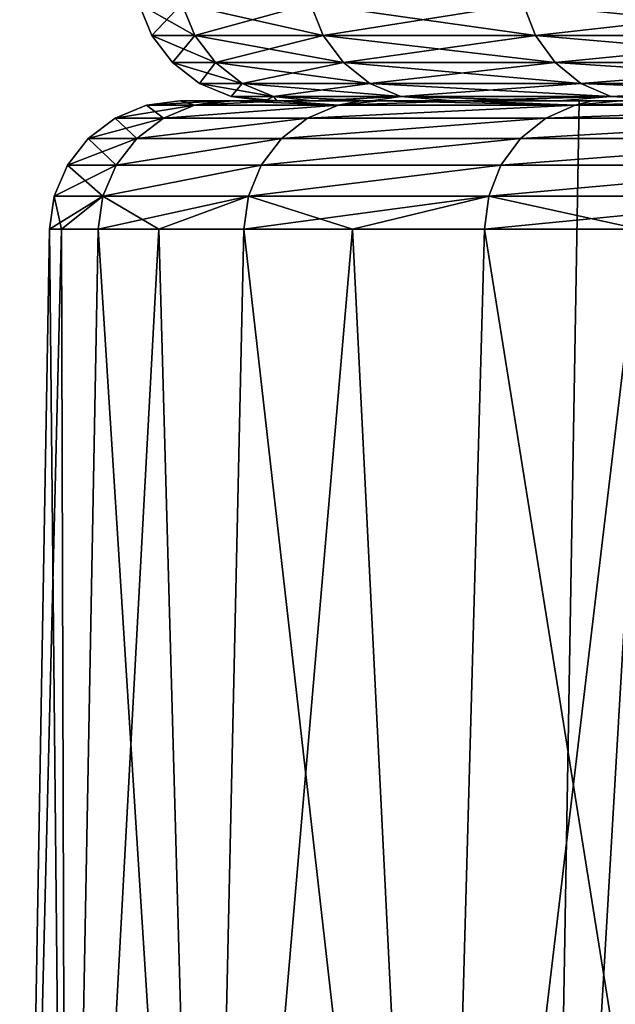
# Model space of a CAD drawing. Header units: millimetres. Extents: x -139 to 106, y -8 to 139.
# Tile 216 of 256: x -39.31 to -37.95, y 132.19 to 134.45. Entities that reach past the tile are written whole.
import ezdxf

# ---------------------------------------------------------------- set-up
doc = ezdxf.new("R2010")
doc.units = ezdxf.units.MM
doc.header["$LTSCALE"] = 53.842063
for name, color, linetype in [('126', 7, 'CONTINUOUS'), ('133', 7, 'CONTINUOUS'), ('134', 7, 'CONTINUOUS'), ('135', 7, 'CONTINUOUS'), ('301', 7, 'CONTINUOUS'), ('302', 7, 'CONTINUOUS'), ('303', 7, 'CONTINUOUS'), ('433', 7, 'CONTINUOUS')]:
    doc.layers.add(name, color=color, linetype=linetype)

msp = doc.modelspace()

# ---------------------------------------------------------------- linework, layer by layer
at = {"layer": '126', "color": 7, "linetype": 'CONTINUOUS', "true_color": 0x404040}
for points in [[(-38.8477, 134.2629, 1.873), (-38.7504, 134.2629, 0), (-38.9454, 134.2629, -0.1071), (-38.8477, 134.2629, 1.873)], [(-38.9454, 134.2629, -0.1071), (-38.7504, 134.2629, 0), (-38.7233, 134.2629, -0.9819), (-38.9454, 134.2629, -0.1071)], [(-38.8249, 134.2629, -2.0785), (-38.9454, 134.2629, -0.1071), (-38.6418, 134.2629, -1.9608), (-38.8249, 134.2629, -2.0785)], [(-38.6418, 134.2629, -1.9608), (-38.9454, 134.2629, -0.1071), (-38.7233, 134.2629, -0.9819), (-38.6418, 134.2629, -1.9608)], [(-38.7233, 134.2629, 0.9818), (-38.7504, 134.2629, 0), (-38.8477, 134.2629, 1.873), (-38.7233, 134.2629, 0.9818)], [(-38.6418, 134.2629, 1.9607), (-38.7233, 134.2629, 0.9818), (-38.8477, 134.2629, 1.873), (-38.6418, 134.2629, 1.9607)], [(-38.7164, 134.2629, 2.8593), (-38.6418, 134.2629, 1.9607), (-38.8477, 134.2629, 1.873), (-38.7164, 134.2629, 2.8593)], [(-38.4869, 134.2629, -4.0318), (-38.8249, 134.2629, -2.0785), (-38.3173, 134.2629, -3.8975), (-38.4869, 134.2629, -4.0318)], [(-38.3173, 134.2629, -3.8975), (-38.8249, 134.2629, -2.0785), (-38.5063, 134.2629, -2.9336), (-38.3173, 134.2629, -3.8975)], [(-38.5063, 134.2629, -2.9336), (-38.8249, 134.2629, -2.0785), (-38.6418, 134.2629, -1.9608), (-38.5063, 134.2629, -2.9336)], [(-38.5063, 134.2629, 2.9336), (-38.6418, 134.2629, 1.9607), (-38.7164, 134.2629, 2.8593), (-38.5063, 134.2629, 2.9336)], [(-38.5306, 134.2629, 3.8375), (-38.5063, 134.2629, 2.9336), (-38.7164, 134.2629, 2.8593), (-38.5306, 134.2629, 3.8375)], [(-38.3173, 134.2629, 3.8975), (-38.5063, 134.2629, 2.9336), (-38.5306, 134.2629, 3.8375), (-38.3173, 134.2629, 3.8975)], [(-38.2907, 134.2629, 4.8039), (-38.3173, 134.2629, 3.8975), (-38.5306, 134.2629, 3.8375), (-38.2907, 134.2629, 4.8039)], [(-37.9355, 134.2629, -5.936), (-38.4869, 134.2629, -4.0318), (-37.7807, 134.2629, -5.7866), (-37.9355, 134.2629, -5.936)], [(-37.7807, 134.2629, -5.7866), (-38.4869, 134.2629, -4.0318), (-38.0751, 134.2629, -4.8494), (-37.7807, 134.2629, -5.7866)], [(-38.0751, 134.2629, -4.8494), (-38.4869, 134.2629, -4.0318), (-38.3173, 134.2629, -3.8975), (-38.0751, 134.2629, -4.8494)], [(-38.0752, 134.2629, 4.8494), (-38.3173, 134.2629, 3.8975), (-38.2907, 134.2629, 4.8039), (-38.0752, 134.2629, 4.8494)], [(-37.9978, 134.2629, 5.755), (-38.0752, 134.2629, 4.8494), (-38.2907, 134.2629, 4.8039), (-37.9978, 134.2629, 5.755)], [(-37.7807, 134.2629, 5.7865), (-38.0752, 134.2629, 4.8494), (-37.9978, 134.2629, 5.755), (-37.7807, 134.2629, 5.7865)], [(-37.6527, 134.2629, 6.6883), (-37.7807, 134.2629, 5.7865), (-37.9978, 134.2629, 5.755), (-37.6527, 134.2629, 6.6883)]]:
    msp.add_3dface(points, dxfattribs=at)
at = {"layer": '133', "linetype": 'CONTINUOUS'}
for points in [[(-39.3138, 130.0629), (-39.2064, 130.0629, 1.98), (-39.2456, 133.9681), (-39.3138, 130.0629)], [(-39.2456, 133.9681), (-39.2064, 130.0629, 1.98), (-39.2176, 133.9681, 1.0107), (-39.2456, 133.9681)], [(-39.2176, 133.9681, 1.0107), (-39.2064, 130.0629, 1.98), (-39.1336, 133.9681, 2.0183), (-39.2176, 133.9681, 1.0107)], [(-39.2064, 130.0629, 1.98), (-38.8856, 130.0629, 3.9368), (-39.1336, 133.9681, 2.0183), (-39.2064, 130.0629, 1.98)], [(-39.1336, 133.9681, 2.0183), (-38.8856, 130.0629, 3.9368), (-38.994, 133.9681, 3.0197), (-39.1336, 133.9681, 2.0183)], [(-38.994, 133.9681, 3.0197), (-38.8856, 130.0629, 3.9368), (-38.7991, 133.9681, 4.0119), (-38.994, 133.9681, 3.0197)], [(-38.8856, 130.0629, 3.9368), (-38.3551, 130.0629, 5.8475), (-38.7991, 133.9681, 4.0119), (-38.8856, 130.0629, 3.9368)], [(-38.7991, 133.9681, 4.0119), (-38.3551, 130.0629, 5.8475), (-38.5495, 133.9681, 4.9917), (-38.7991, 133.9681, 4.0119)], [(-38.5495, 133.9681, 4.9917), (-38.3551, 130.0629, 5.8475), (-38.246, 133.9681, 5.9562), (-38.5495, 133.9681, 4.9917)], [(-38.3551, 130.0629, 5.8475), (-37.6212, 130.0629, 7.6896), (-38.246, 133.9681, 5.9562), (-38.3551, 130.0629, 5.8475)], [(-38.246, 133.9681, 5.9562), (-37.6212, 130.0629, 7.6896), (-37.8896, 133.9681, 6.9024), (-38.246, 133.9681, 5.9562)]]:
    msp.add_3dface(points, dxfattribs=at)
at = {"layer": '134', "color": 7, "linetype": 'CONTINUOUS', "true_color": 0x404040}
for points in [[(-39.0225, 134.2529, 0), (-38.9121, 134.2529, -1.9912), (-39.0942, 134.2235, 0), (-39.0225, 134.2529, 0)], [(-38.9834, 134.2235, 1.9993), (-39.0225, 134.2529, 0), (-39.0942, 134.2235, 0), (-38.9834, 134.2235, 1.9993)], [(-39.0942, 134.2235, 0), (-38.9121, 134.2529, -1.9912), (-38.9834, 134.2235, -1.9993), (-39.0942, 134.2235, 0)], [(-38.8477, 134.2629, 1.873), (-38.9454, 134.2629, -0.1071), (-39.0225, 134.2529, 0), (-38.8477, 134.2629, 1.873)], [(-38.9121, 134.2529, 1.9912), (-38.8477, 134.2629, 1.873), (-39.0225, 134.2529, 0), (-38.9121, 134.2529, 1.9912)], [(-39.0225, 134.2529, 0), (-38.9454, 134.2629, -0.1071), (-38.9121, 134.2529, -1.9912), (-39.0225, 134.2529, 0)], [(-38.9121, 134.2529, 1.9912), (-39.0225, 134.2529, 0), (-38.9834, 134.2235, 1.9993), (-38.9121, 134.2529, 1.9912)], [(-38.5825, 134.2529, 3.958), (-38.9121, 134.2529, 1.9912), (-38.9834, 134.2235, 1.9993), (-38.5825, 134.2529, 3.958)], [(-38.6524, 134.2235, 3.9741), (-38.5825, 134.2529, 3.958), (-38.9834, 134.2235, 1.9993), (-38.6524, 134.2235, 3.9741)], [(-38.9121, 134.2529, -1.9912), (-38.5825, 134.2529, -3.958), (-38.9834, 134.2235, -1.9993), (-38.9121, 134.2529, -1.9912)], [(-38.9834, 134.2235, -1.9993), (-38.5825, 134.2529, -3.958), (-38.6524, 134.2235, -3.9741), (-38.9834, 134.2235, -1.9993)], [(-38.9454, 134.2629, -0.1071), (-38.8249, 134.2629, -2.0785), (-38.9121, 134.2529, -1.9912), (-38.9454, 134.2629, -0.1071)], [(-38.7164, 134.2629, 2.8593), (-38.8477, 134.2629, 1.873), (-38.9121, 134.2529, 1.9912), (-38.7164, 134.2629, 2.8593)], [(-38.5825, 134.2529, 3.958), (-38.7164, 134.2629, 2.8593), (-38.9121, 134.2529, 1.9912), (-38.5825, 134.2529, 3.958)], [(-38.9121, 134.2529, -1.9912), (-38.8249, 134.2629, -2.0785), (-38.5825, 134.2529, -3.958), (-38.9121, 134.2529, -1.9912)], [(-38.8249, 134.2629, -2.0785), (-38.4869, 134.2629, -4.0318), (-38.5825, 134.2529, -3.958), (-38.8249, 134.2629, -2.0785)], [(-38.5306, 134.2629, 3.8375), (-38.7164, 134.2629, 2.8593), (-38.5825, 134.2529, 3.958), (-38.5306, 134.2629, 3.8375)], [(-38.0375, 134.2529, 5.8764), (-38.5825, 134.2529, 3.958), (-38.6524, 134.2235, 3.9741), (-38.0375, 134.2529, 5.8764)], [(-38.1052, 134.2235, 5.9002), (-38.0375, 134.2529, 5.8764), (-38.6524, 134.2235, 3.9741), (-38.1052, 134.2235, 5.9002)], [(-38.5825, 134.2529, -3.958), (-38.0375, 134.2529, -5.8764), (-38.6524, 134.2235, -3.9741), (-38.5825, 134.2529, -3.958)], [(-38.6524, 134.2235, -3.9741), (-38.0375, 134.2529, -5.8764), (-38.1052, 134.2235, -5.9002), (-38.6524, 134.2235, -3.9741)], [(-38.2907, 134.2629, 4.8039), (-38.5306, 134.2629, 3.8375), (-38.5825, 134.2529, 3.958), (-38.2907, 134.2629, 4.8039)], [(-38.0375, 134.2529, 5.8764), (-38.2907, 134.2629, 4.8039), (-38.5825, 134.2529, 3.958), (-38.0375, 134.2529, 5.8764)], [(-38.5825, 134.2529, -3.958), (-38.4869, 134.2629, -4.0318), (-38.0375, 134.2529, -5.8764), (-38.5825, 134.2529, -3.958)], [(-38.4869, 134.2629, -4.0318), (-37.9355, 134.2629, -5.936), (-38.0375, 134.2529, -5.8764), (-38.4869, 134.2629, -4.0318)], [(-37.9978, 134.2629, 5.755), (-38.2907, 134.2629, 4.8039), (-38.0375, 134.2529, 5.8764), (-37.9978, 134.2629, 5.755)], [(-37.2839, 134.2529, 7.7228), (-38.0375, 134.2529, 5.8764), (-38.1052, 134.2235, 5.9002), (-37.2839, 134.2529, 7.7228)], [(-37.3485, 134.2235, 7.754), (-37.2839, 134.2529, 7.7228), (-38.1052, 134.2235, 5.9002), (-37.3485, 134.2235, 7.754)], [(-38.0375, 134.2529, -5.8764), (-37.2839, 134.2529, -7.7228), (-38.1052, 134.2235, -5.9002), (-38.0375, 134.2529, -5.8764)], [(-38.1052, 134.2235, -5.9002), (-37.2839, 134.2529, -7.7228), (-37.3485, 134.2235, -7.754), (-38.1052, 134.2235, -5.9002)], [(-37.6527, 134.2629, 6.6883), (-37.9978, 134.2629, 5.755), (-38.0375, 134.2529, 5.8764), (-37.6527, 134.2629, 6.6883)], [(-37.2839, 134.2529, 7.7228), (-37.6527, 134.2629, 6.6883), (-38.0375, 134.2529, 5.8764), (-37.2839, 134.2529, 7.7228)], [(-38.0375, 134.2529, -5.8764), (-37.9355, 134.2629, -5.936), (-37.2839, 134.2529, -7.7228), (-38.0375, 134.2529, -5.8764)], [(-39.0942, 134.2235, 0), (-38.9834, 134.2235, -1.9993), (-39.1561, 134.1768, 0), (-39.0942, 134.2235, 0)], [(-39.0449, 134.1768, 2.0063), (-39.0942, 134.2235, 0), (-39.1561, 134.1768, 0), (-39.0449, 134.1768, 2.0063)], [(-39.1561, 134.1768, 0), (-38.9834, 134.2235, -1.9993), (-39.0449, 134.1768, -2.0063), (-39.1561, 134.1768, 0)], [(-38.9834, 134.2235, 1.9993), (-39.0942, 134.2235, 0), (-39.0449, 134.1768, 2.0063), (-38.9834, 134.2235, 1.9993)], [(-38.6524, 134.2235, 3.9741), (-38.9834, 134.2235, 1.9993), (-39.0449, 134.1768, 2.0063), (-38.6524, 134.2235, 3.9741)], [(-38.7126, 134.1768, 3.9881), (-38.6524, 134.2235, 3.9741), (-39.0449, 134.1768, 2.0063), (-38.7126, 134.1768, 3.9881)], [(-38.9834, 134.2235, -1.9993), (-38.6524, 134.2235, -3.9741), (-39.0449, 134.1768, -2.0063), (-38.9834, 134.2235, -1.9993)], [(-39.0449, 134.1768, -2.0063), (-38.6524, 134.2235, -3.9741), (-38.7126, 134.1768, -3.9881), (-39.0449, 134.1768, -2.0063)], [(-38.1052, 134.2235, 5.9002), (-38.6524, 134.2235, 3.9741), (-38.7126, 134.1768, 3.9881), (-38.1052, 134.2235, 5.9002)], [(-38.1634, 134.1768, 5.921), (-38.1052, 134.2235, 5.9002), (-38.7126, 134.1768, 3.9881), (-38.1634, 134.1768, 5.921)], [(-38.6524, 134.2235, -3.9741), (-38.1052, 134.2235, -5.9002), (-38.7126, 134.1768, -3.9881), (-38.6524, 134.2235, -3.9741)], [(-38.7126, 134.1768, -3.9881), (-38.1052, 134.2235, -5.9002), (-38.1634, 134.1768, -5.921), (-38.7126, 134.1768, -3.9881)], [(-37.3485, 134.2235, 7.754), (-38.1052, 134.2235, 5.9002), (-38.1634, 134.1768, 5.921), (-37.3485, 134.2235, 7.754)], [(-37.404, 134.1768, 7.7814), (-37.3485, 134.2235, 7.754), (-38.1634, 134.1768, 5.921), (-37.404, 134.1768, 7.7814)], [(-38.1052, 134.2235, -5.9002), (-37.3485, 134.2235, -7.754), (-38.1634, 134.1768, -5.921), (-38.1052, 134.2235, -5.9002)], [(-38.1634, 134.1768, -5.921), (-37.3485, 134.2235, -7.754), (-37.404, 134.1768, -7.7814), (-38.1634, 134.1768, -5.921)], [(-39.1561, 134.1768, 0), (-39.0449, 134.1768, -2.0063), (-39.2038, 134.1157, 0), (-39.1561, 134.1768, 0)], [(-39.0923, 134.1157, 2.012), (-39.1561, 134.1768, 0), (-39.2038, 134.1157, 0), (-39.0923, 134.1157, 2.012)], [(-39.2038, 134.1157, 0), (-39.0449, 134.1768, -2.0063), (-39.0923, 134.1157, -2.012), (-39.2038, 134.1157, 0)], [(-39.0449, 134.1768, 2.0063), (-39.1561, 134.1768, 0), (-39.0923, 134.1157, 2.012), (-39.0449, 134.1768, 2.0063)], [(-38.7126, 134.1768, 3.9881), (-39.0449, 134.1768, 2.0063), (-39.0923, 134.1157, 2.012), (-38.7126, 134.1768, 3.9881)], [(-38.7591, 134.1157, 3.9994), (-38.7126, 134.1768, 3.9881), (-39.0923, 134.1157, 2.012), (-38.7591, 134.1157, 3.9994)], [(-39.0449, 134.1768, -2.0063), (-38.7126, 134.1768, -3.9881), (-39.0923, 134.1157, -2.012), (-39.0449, 134.1768, -2.0063)], [(-39.0923, 134.1157, -2.012), (-38.7126, 134.1768, -3.9881), (-38.7591, 134.1157, -3.9994), (-39.0923, 134.1157, -2.012)], [(-38.1634, 134.1768, 5.921), (-38.7126, 134.1768, 3.9881), (-38.7591, 134.1157, 3.9994), (-38.1634, 134.1768, 5.921)], [(-38.2082, 134.1157, 5.9378), (-38.1634, 134.1768, 5.921), (-38.7591, 134.1157, 3.9994), (-38.2082, 134.1157, 5.9378)], [(-38.7126, 134.1768, -3.9881), (-38.1634, 134.1768, -5.921), (-38.7591, 134.1157, -3.9994), (-38.7126, 134.1768, -3.9881)], [(-38.7591, 134.1157, -3.9994), (-38.1634, 134.1768, -5.921), (-38.2082, 134.1157, -5.9378), (-38.7591, 134.1157, -3.9994)], [(-37.404, 134.1768, 7.7814), (-38.1634, 134.1768, 5.921), (-38.2082, 134.1157, 5.9378), (-37.404, 134.1768, 7.7814)], [(-37.4464, 134.1157, 7.8034), (-37.404, 134.1768, 7.7814), (-38.2082, 134.1157, 5.9378), (-37.4464, 134.1157, 7.8034)], [(-38.1634, 134.1768, -5.921), (-37.404, 134.1768, -7.7814), (-38.2082, 134.1157, -5.9378), (-38.1634, 134.1768, -5.921)], [(-38.2082, 134.1157, -5.9378), (-37.404, 134.1768, -7.7814), (-37.4464, 134.1157, -7.8034), (-38.2082, 134.1157, -5.9378)], [(-39.1226, 134.0444, -2.0161), (-39.2344, 134.0444, 0), (-39.0923, 134.1157, -2.012), (-39.1226, 134.0444, -2.0161)], [(-39.2344, 134.0444, 0), (-39.1226, 134.0444, 2.0161), (-39.2038, 134.1157, 0), (-39.2344, 134.0444, 0)], [(-39.2344, 134.0444, 0), (-39.2038, 134.1157, 0), (-39.0923, 134.1157, -2.012), (-39.2344, 134.0444, 0)], [(-39.1226, 134.0444, 2.0161), (-39.0923, 134.1157, 2.012), (-39.2038, 134.1157, 0), (-39.1226, 134.0444, 2.0161)], [(-38.7885, 134.0444, -4.0074), (-39.1226, 134.0444, -2.0161), (-38.7591, 134.1157, -3.9994), (-38.7885, 134.0444, -4.0074)], [(-39.1226, 134.0444, -2.0161), (-39.0923, 134.1157, -2.012), (-38.7591, 134.1157, -3.9994), (-39.1226, 134.0444, -2.0161)], [(-39.1226, 134.0444, 2.0161), (-38.7885, 134.0444, 4.0074), (-38.7591, 134.1157, 3.9994), (-39.1226, 134.0444, 2.0161)], [(-39.1226, 134.0444, 2.0161), (-38.7591, 134.1157, 3.9994), (-39.0923, 134.1157, 2.012), (-39.1226, 134.0444, 2.0161)], [(-38.2364, 134.0444, -5.9497), (-38.7885, 134.0444, -4.0074), (-38.2082, 134.1157, -5.9378), (-38.2364, 134.0444, -5.9497)], [(-38.7885, 134.0444, -4.0074), (-38.7591, 134.1157, -3.9994), (-38.2082, 134.1157, -5.9378), (-38.7885, 134.0444, -4.0074)], [(-38.7885, 134.0444, 4.0074), (-38.2364, 134.0444, 5.9497), (-38.2082, 134.1157, 5.9378), (-38.7885, 134.0444, 4.0074)], [(-38.7885, 134.0444, 4.0074), (-38.2082, 134.1157, 5.9378), (-38.7591, 134.1157, 3.9994), (-38.7885, 134.0444, 4.0074)], [(-37.4729, 134.0444, -7.8189), (-38.2364, 134.0444, -5.9497), (-37.4464, 134.1157, -7.8034), (-37.4729, 134.0444, -7.8189)], [(-38.2364, 134.0444, -5.9497), (-38.2082, 134.1157, -5.9378), (-37.4464, 134.1157, -7.8034), (-38.2364, 134.0444, -5.9497)], [(-38.2364, 134.0444, 5.9497), (-37.4729, 134.0444, 7.8189), (-37.4464, 134.1157, 7.8034), (-38.2364, 134.0444, 5.9497)], [(-38.2364, 134.0444, 5.9497), (-37.4464, 134.1157, 7.8034), (-38.2082, 134.1157, 5.9378), (-38.2364, 134.0444, 5.9497)], [(-39.2456, 133.9681), (-39.2176, 133.9681, 1.0107), (-39.2344, 134.0444, 0), (-39.2456, 133.9681)], [(-39.2176, 133.9681, -1.0107), (-39.2456, 133.9681), (-39.1226, 134.0444, -2.0161), (-39.2176, 133.9681, -1.0107)], [(-39.1226, 134.0444, -2.0161), (-39.2456, 133.9681), (-39.2344, 134.0444, 0), (-39.1226, 134.0444, -2.0161)], [(-39.2344, 134.0444, 0), (-39.2176, 133.9681, 1.0107), (-39.1226, 134.0444, 2.0161), (-39.2344, 134.0444, 0)], [(-39.2176, 133.9681, 1.0107), (-39.1336, 133.9681, 2.0183), (-39.1226, 134.0444, 2.0161), (-39.2176, 133.9681, 1.0107)], [(-39.1336, 133.9681, -2.0183), (-39.2176, 133.9681, -1.0107), (-39.1226, 134.0444, -2.0161), (-39.1336, 133.9681, -2.0183)], [(-39.1336, 133.9681, 2.0183), (-38.994, 133.9681, 3.0197), (-39.1226, 134.0444, 2.0161), (-39.1336, 133.9681, 2.0183)], [(-38.994, 133.9681, -3.0198), (-39.1336, 133.9681, -2.0183), (-38.7885, 134.0444, -4.0074), (-38.994, 133.9681, -3.0198)], [(-38.7885, 134.0444, -4.0074), (-39.1336, 133.9681, -2.0183), (-39.1226, 134.0444, -2.0161), (-38.7885, 134.0444, -4.0074)], [(-39.1226, 134.0444, 2.0161), (-38.994, 133.9681, 3.0197), (-38.7885, 134.0444, 4.0074), (-39.1226, 134.0444, 2.0161)], [(-38.994, 133.9681, 3.0197), (-38.7991, 133.9681, 4.0119), (-38.7885, 134.0444, 4.0074), (-38.994, 133.9681, 3.0197)], [(-38.7991, 133.9681, -4.0119), (-38.994, 133.9681, -3.0198), (-38.7885, 134.0444, -4.0074), (-38.7991, 133.9681, -4.0119)], [(-38.7991, 133.9681, 4.0119), (-38.5495, 133.9681, 4.9917), (-38.7885, 134.0444, 4.0074), (-38.7991, 133.9681, 4.0119)], [(-38.5495, 133.9681, -4.9917), (-38.7991, 133.9681, -4.0119), (-38.2364, 134.0444, -5.9497), (-38.5495, 133.9681, -4.9917)], [(-38.2364, 134.0444, -5.9497), (-38.7991, 133.9681, -4.0119), (-38.7885, 134.0444, -4.0074), (-38.2364, 134.0444, -5.9497)], [(-38.7885, 134.0444, 4.0074), (-38.5495, 133.9681, 4.9917), (-38.2364, 134.0444, 5.9497), (-38.7885, 134.0444, 4.0074)], [(-38.5495, 133.9681, 4.9917), (-38.246, 133.9681, 5.9562), (-38.2364, 134.0444, 5.9497), (-38.5495, 133.9681, 4.9917)], [(-38.246, 133.9681, -5.9562), (-38.5495, 133.9681, -4.9917), (-38.2364, 134.0444, -5.9497), (-38.246, 133.9681, -5.9562)], [(-38.246, 133.9681, 5.9562), (-37.8896, 133.9681, 6.9024), (-38.2364, 134.0444, 5.9497), (-38.246, 133.9681, 5.9562)], [(-37.8896, 133.9681, -6.9024), (-38.246, 133.9681, -5.9562), (-37.4729, 134.0444, -7.8189), (-37.8896, 133.9681, -6.9024)], [(-37.4729, 134.0444, -7.8189), (-38.246, 133.9681, -5.9562), (-38.2364, 134.0444, -5.9497), (-37.4729, 134.0444, -7.8189)], [(-38.2364, 134.0444, 5.9497), (-37.8896, 133.9681, 6.9024), (-37.4729, 134.0444, 7.8189), (-38.2364, 134.0444, 5.9497)]]:
    msp.add_3dface(points, dxfattribs=at)
at = {"layer": '135', "linetype": 'CONTINUOUS'}
for points in [[(-39.2064, 130.0629, -1.98), (-39.3138, 130.0629), (-39.2176, 133.9681, -1.0107), (-39.2064, 130.0629, -1.98)], [(-39.3138, 130.0629), (-39.2456, 133.9681), (-39.2176, 133.9681, -1.0107), (-39.3138, 130.0629)], [(-39.2064, 130.0629, -1.98), (-39.2176, 133.9681, -1.0107), (-39.1336, 133.9681, -2.0183), (-39.2064, 130.0629, -1.98)], [(-38.8856, 130.0629, -3.9368), (-39.2064, 130.0629, -1.98), (-38.994, 133.9681, -3.0198), (-38.8856, 130.0629, -3.9368)], [(-39.2064, 130.0629, -1.98), (-39.1336, 133.9681, -2.0183), (-38.994, 133.9681, -3.0198), (-39.2064, 130.0629, -1.98)], [(-38.8856, 130.0629, -3.9368), (-38.994, 133.9681, -3.0198), (-38.7991, 133.9681, -4.0119), (-38.8856, 130.0629, -3.9368)], [(-38.3551, 130.0629, -5.8475), (-38.8856, 130.0629, -3.9368), (-38.5495, 133.9681, -4.9917), (-38.3551, 130.0629, -5.8475)], [(-38.8856, 130.0629, -3.9368), (-38.7991, 133.9681, -4.0119), (-38.5495, 133.9681, -4.9917), (-38.8856, 130.0629, -3.9368)], [(-38.3551, 130.0629, -5.8475), (-38.5495, 133.9681, -4.9917), (-38.246, 133.9681, -5.9562), (-38.3551, 130.0629, -5.8475)], [(-37.6212, 130.0629, -7.6896), (-38.3551, 130.0629, -5.8475), (-37.8896, 133.9681, -6.9024), (-37.6212, 130.0629, -7.6896)], [(-38.3551, 130.0629, -5.8475), (-38.246, 133.9681, -5.9562), (-37.8896, 133.9681, -6.9024), (-38.3551, 130.0629, -5.8475)]]:
    msp.add_3dface(points, dxfattribs=at)
at = {"layer": '301', "color": 8, "linetype": 'CONTINUOUS'}
for points in [[(-37.8548, 134.2629, -2.5756), (-37.8548, 134.2629, 2.5756), (-38.0287, 134.2629, 0.8615), (-37.8548, 134.2629, -2.5756)], [(-38.0287, 134.2629, -0.8615), (-37.8548, 134.2629, -2.5756), (-38.0287, 134.2629, 0.8615), (-38.0287, 134.2629, -0.8615)]]:
    msp.add_3dface(points, dxfattribs=at)
at = {"layer": '302', "color": 8, "linetype": 'CONTINUOUS'}
for points in [[(-38.9415, 134.4856, 1.8857), (-39.0403, 134.4856, 0), (-38.9117, 134.4131, 1.8825), (-38.9415, 134.4856, 1.8857)], [(-39.0403, 134.4856, 0), (-39.0104, 134.4131, 0), (-38.9117, 134.4131, 1.8825), (-39.0403, 134.4856, 0)], [(-38.6461, 134.4856, 3.7507), (-38.9415, 134.4856, 1.8857), (-38.6168, 134.4131, 3.7445), (-38.6461, 134.4856, 3.7507)], [(-38.6168, 134.4131, 3.7445), (-38.9415, 134.4856, 1.8857), (-38.9117, 134.4131, 1.8825), (-38.6168, 134.4131, 3.7445)], [(-38.1574, 134.4856, 5.5746), (-38.6461, 134.4856, 3.7507), (-38.1289, 134.4131, 5.5654), (-38.1574, 134.4856, 5.5746)], [(-38.1289, 134.4131, 5.5654), (-38.6461, 134.4856, 3.7507), (-38.6168, 134.4131, 3.7445), (-38.1289, 134.4131, 5.5654)], [(-37.4807, 134.4856, 7.3375), (-38.1574, 134.4856, 5.5746), (-37.4533, 134.4131, 7.3253), (-37.4807, 134.4856, 7.3375)], [(-37.4533, 134.4131, 7.3253), (-38.1574, 134.4856, 5.5746), (-38.1289, 134.4131, 5.5654), (-37.4533, 134.4131, 7.3253)], [(-38.9117, 134.4131, 1.8825), (-39.0104, 134.4131, 0), (-38.8643, 134.3509, 1.8776), (-38.9117, 134.4131, 1.8825)], [(-39.0104, 134.4131, 0), (-38.9627, 134.3509, 0), (-38.8643, 134.3509, 1.8776), (-39.0104, 134.4131, 0)], [(-38.6168, 134.4131, 3.7445), (-38.9117, 134.4131, 1.8825), (-38.5702, 134.3509, 3.7346), (-38.6168, 134.4131, 3.7445)], [(-38.5702, 134.3509, 3.7346), (-38.9117, 134.4131, 1.8825), (-38.8643, 134.3509, 1.8776), (-38.5702, 134.3509, 3.7346)], [(-38.1289, 134.4131, 5.5654), (-38.6168, 134.4131, 3.7445), (-38.0836, 134.3509, 5.5506), (-38.1289, 134.4131, 5.5654)], [(-38.0836, 134.3509, 5.5506), (-38.6168, 134.4131, 3.7445), (-38.5702, 134.3509, 3.7346), (-38.0836, 134.3509, 5.5506)], [(-37.4533, 134.4131, 7.3253), (-38.1289, 134.4131, 5.5654), (-37.4098, 134.3509, 7.3059), (-37.4533, 134.4131, 7.3253)], [(-37.4098, 134.3509, 7.3059), (-38.1289, 134.4131, 5.5654), (-38.0836, 134.3509, 5.5506), (-37.4098, 134.3509, 7.3059)], [(-38.8643, 134.3509, 1.8776), (-38.9627, 134.3509, 0), (-38.8025, 134.3031, 1.8711), (-38.8643, 134.3509, 1.8776)], [(-38.9627, 134.3509, 0), (-38.9005, 134.3031, 0), (-38.8025, 134.3031, 1.8711), (-38.9627, 134.3509, 0)], [(-38.5702, 134.3509, 3.7346), (-38.8643, 134.3509, 1.8776), (-38.5094, 134.3031, 3.7216), (-38.5702, 134.3509, 3.7346)], [(-38.5094, 134.3031, 3.7216), (-38.8643, 134.3509, 1.8776), (-38.8025, 134.3031, 1.8711), (-38.5094, 134.3031, 3.7216)], [(-38.0836, 134.3509, 5.5506), (-38.5702, 134.3509, 3.7346), (-38.0244, 134.3031, 5.5314), (-38.0836, 134.3509, 5.5506)], [(-38.0244, 134.3031, 5.5314), (-38.5702, 134.3509, 3.7346), (-38.5094, 134.3031, 3.7216), (-38.0244, 134.3031, 5.5314)], [(-37.4098, 134.3509, 7.3059), (-38.0836, 134.3509, 5.5506), (-37.353, 134.3031, 7.2806), (-37.4098, 134.3509, 7.3059)], [(-37.353, 134.3031, 7.2806), (-38.0836, 134.3509, 5.5506), (-38.0244, 134.3031, 5.5314), (-37.353, 134.3031, 7.2806)], [(-38.8281, 134.2731, 0), (-38.7304, 134.2731, 1.8635), (-38.9005, 134.3031, 0), (-38.8281, 134.2731, 0)], [(-38.9005, 134.3031, 0), (-38.7304, 134.2731, 1.8635), (-38.8025, 134.3031, 1.8711), (-38.9005, 134.3031, 0)], [(-38.7304, 134.2731, 1.8635), (-38.4385, 134.2731, 3.7066), (-38.8025, 134.3031, 1.8711), (-38.7304, 134.2731, 1.8635)], [(-38.4385, 134.2731, 3.7066), (-38.5094, 134.3031, 3.7216), (-38.8025, 134.3031, 1.8711), (-38.4385, 134.2731, 3.7066)], [(-38.4385, 134.2731, 3.7066), (-37.9555, 134.2731, 5.509), (-38.5094, 134.3031, 3.7216), (-38.4385, 134.2731, 3.7066)], [(-37.9555, 134.2731, 5.509), (-38.0244, 134.3031, 5.5314), (-38.5094, 134.3031, 3.7216), (-37.9555, 134.2731, 5.509)], [(-37.9555, 134.2731, 5.509), (-37.2868, 134.2731, 7.2512), (-38.0244, 134.3031, 5.5314), (-37.9555, 134.2731, 5.509)], [(-37.2868, 134.2731, 7.2512), (-37.353, 134.3031, 7.2806), (-38.0244, 134.3031, 5.5314), (-37.2868, 134.2731, 7.2512)], [(-38.7504, 134.2629, 0), (-38.7233, 134.2629, 0.9818), (-38.8281, 134.2731, 0), (-38.7504, 134.2629, 0)], [(-38.8281, 134.2731, 0), (-38.7233, 134.2629, 0.9818), (-38.7304, 134.2731, 1.8635), (-38.8281, 134.2731, 0)], [(-38.7233, 134.2629, 0.9818), (-38.6418, 134.2629, 1.9607), (-38.7304, 134.2731, 1.8635), (-38.7233, 134.2629, 0.9818)], [(-38.6418, 134.2629, 1.9607), (-38.5063, 134.2629, 2.9336), (-38.7304, 134.2731, 1.8635), (-38.6418, 134.2629, 1.9607)], [(-38.7304, 134.2731, 1.8635), (-38.5063, 134.2629, 2.9336), (-38.4385, 134.2731, 3.7066), (-38.7304, 134.2731, 1.8635)], [(-38.5063, 134.2629, 2.9336), (-38.3173, 134.2629, 3.8975), (-38.4385, 134.2731, 3.7066), (-38.5063, 134.2629, 2.9336)], [(-38.3173, 134.2629, 3.8975), (-38.0752, 134.2629, 4.8494), (-38.4385, 134.2731, 3.7066), (-38.3173, 134.2629, 3.8975)], [(-38.4385, 134.2731, 3.7066), (-38.0752, 134.2629, 4.8494), (-37.9555, 134.2731, 5.509), (-38.4385, 134.2731, 3.7066)], [(-38.0752, 134.2629, 4.8494), (-37.7807, 134.2629, 5.7865), (-37.9555, 134.2731, 5.509), (-38.0752, 134.2629, 4.8494)], [(-37.7807, 134.2629, 5.7865), (-37.435, 134.2629, 6.7059), (-37.9555, 134.2731, 5.509), (-37.7807, 134.2629, 5.7865)], [(-37.9555, 134.2731, 5.509), (-37.435, 134.2629, 6.7059), (-37.2868, 134.2731, 7.2512), (-37.9555, 134.2731, 5.509)]]:
    msp.add_3dface(points, dxfattribs=at)
at = {"layer": '303', "color": 8, "linetype": 'CONTINUOUS'}
for points in [[(-39.0104, 134.4131, 0), (-39.0403, 134.4856, 0), (-38.9415, 134.4856, -1.8857), (-39.0104, 134.4131, 0)], [(-39.0104, 134.4131, 0), (-38.9415, 134.4856, -1.8857), (-38.9117, 134.4131, -1.8825), (-39.0104, 134.4131, 0)], [(-38.9415, 134.4856, -1.8857), (-38.6461, 134.4856, -3.7507), (-38.9117, 134.4131, -1.8825), (-38.9415, 134.4856, -1.8857)], [(-38.9117, 134.4131, -1.8825), (-38.6461, 134.4856, -3.7507), (-38.6168, 134.4131, -3.7445), (-38.9117, 134.4131, -1.8825)], [(-38.6461, 134.4856, -3.7507), (-38.1574, 134.4856, -5.5746), (-38.6168, 134.4131, -3.7445), (-38.6461, 134.4856, -3.7507)], [(-38.6168, 134.4131, -3.7445), (-38.1574, 134.4856, -5.5746), (-38.1289, 134.4131, -5.5654), (-38.6168, 134.4131, -3.7445)], [(-38.1574, 134.4856, -5.5746), (-37.4807, 134.4856, -7.3375), (-38.1289, 134.4131, -5.5654), (-38.1574, 134.4856, -5.5746)], [(-38.1289, 134.4131, -5.5654), (-37.4807, 134.4856, -7.3375), (-37.4533, 134.4131, -7.3253), (-38.1289, 134.4131, -5.5654)], [(-38.9627, 134.3509, 0), (-39.0104, 134.4131, 0), (-38.9117, 134.4131, -1.8825), (-38.9627, 134.3509, 0)], [(-38.9627, 134.3509, 0), (-38.9117, 134.4131, -1.8825), (-38.8643, 134.3509, -1.8776), (-38.9627, 134.3509, 0)], [(-38.9117, 134.4131, -1.8825), (-38.6168, 134.4131, -3.7445), (-38.8643, 134.3509, -1.8776), (-38.9117, 134.4131, -1.8825)], [(-38.8643, 134.3509, -1.8776), (-38.6168, 134.4131, -3.7445), (-38.5702, 134.3509, -3.7346), (-38.8643, 134.3509, -1.8776)], [(-38.6168, 134.4131, -3.7445), (-38.1289, 134.4131, -5.5654), (-38.5702, 134.3509, -3.7346), (-38.6168, 134.4131, -3.7445)], [(-38.5702, 134.3509, -3.7346), (-38.1289, 134.4131, -5.5654), (-38.0836, 134.3509, -5.5506), (-38.5702, 134.3509, -3.7346)], [(-38.1289, 134.4131, -5.5654), (-37.4533, 134.4131, -7.3253), (-38.0836, 134.3509, -5.5506), (-38.1289, 134.4131, -5.5654)], [(-38.0836, 134.3509, -5.5506), (-37.4533, 134.4131, -7.3253), (-37.4098, 134.3509, -7.3059), (-38.0836, 134.3509, -5.5506)], [(-38.9005, 134.3031, 0), (-38.9627, 134.3509, 0), (-38.8643, 134.3509, -1.8776), (-38.9005, 134.3031, 0)], [(-38.9005, 134.3031, 0), (-38.8643, 134.3509, -1.8776), (-38.8025, 134.3031, -1.8711), (-38.9005, 134.3031, 0)], [(-38.8643, 134.3509, -1.8776), (-38.5702, 134.3509, -3.7346), (-38.8025, 134.3031, -1.8711), (-38.8643, 134.3509, -1.8776)], [(-38.8025, 134.3031, -1.8711), (-38.5702, 134.3509, -3.7346), (-38.5094, 134.3031, -3.7216), (-38.8025, 134.3031, -1.8711)], [(-38.5702, 134.3509, -3.7346), (-38.0836, 134.3509, -5.5506), (-38.5094, 134.3031, -3.7216), (-38.5702, 134.3509, -3.7346)], [(-38.5094, 134.3031, -3.7216), (-38.0836, 134.3509, -5.5506), (-38.0244, 134.3031, -5.5314), (-38.5094, 134.3031, -3.7216)], [(-38.0836, 134.3509, -5.5506), (-37.4098, 134.3509, -7.3059), (-38.0244, 134.3031, -5.5314), (-38.0836, 134.3509, -5.5506)], [(-38.0244, 134.3031, -5.5314), (-37.4098, 134.3509, -7.3059), (-37.353, 134.3031, -7.2806), (-38.0244, 134.3031, -5.5314)], [(-38.8281, 134.2731, 0), (-38.9005, 134.3031, 0), (-38.8025, 134.3031, -1.8711), (-38.8281, 134.2731, 0)], [(-38.7304, 134.2731, -1.8635), (-38.8281, 134.2731, 0), (-38.8025, 134.3031, -1.8711), (-38.7304, 134.2731, -1.8635)], [(-38.7304, 134.2731, -1.8635), (-38.8025, 134.3031, -1.8711), (-38.5094, 134.3031, -3.7216), (-38.7304, 134.2731, -1.8635)], [(-38.4385, 134.2731, -3.7066), (-38.7304, 134.2731, -1.8635), (-38.5094, 134.3031, -3.7216), (-38.4385, 134.2731, -3.7066)], [(-38.4385, 134.2731, -3.7066), (-38.5094, 134.3031, -3.7216), (-38.0244, 134.3031, -5.5314), (-38.4385, 134.2731, -3.7066)], [(-37.9555, 134.2731, -5.509), (-38.4385, 134.2731, -3.7066), (-38.0244, 134.3031, -5.5314), (-37.9555, 134.2731, -5.509)], [(-37.9555, 134.2731, -5.509), (-38.0244, 134.3031, -5.5314), (-37.353, 134.3031, -7.2806), (-37.9555, 134.2731, -5.509)], [(-37.2868, 134.2731, -7.2512), (-37.9555, 134.2731, -5.509), (-37.353, 134.3031, -7.2806), (-37.2868, 134.2731, -7.2512)], [(-38.7504, 134.2629, 0), (-38.8281, 134.2731, 0), (-38.7304, 134.2731, -1.8635), (-38.7504, 134.2629, 0)], [(-38.7233, 134.2629, -0.9819), (-38.7504, 134.2629, 0), (-38.7304, 134.2731, -1.8635), (-38.7233, 134.2629, -0.9819)], [(-38.6418, 134.2629, -1.9608), (-38.7233, 134.2629, -0.9819), (-38.7304, 134.2731, -1.8635), (-38.6418, 134.2629, -1.9608)], [(-38.4385, 134.2731, -3.7066), (-38.6418, 134.2629, -1.9608), (-38.7304, 134.2731, -1.8635), (-38.4385, 134.2731, -3.7066)], [(-38.5063, 134.2629, -2.9336), (-38.6418, 134.2629, -1.9608), (-38.4385, 134.2731, -3.7066), (-38.5063, 134.2629, -2.9336)], [(-38.3173, 134.2629, -3.8975), (-38.5063, 134.2629, -2.9336), (-38.4385, 134.2731, -3.7066), (-38.3173, 134.2629, -3.8975)], [(-37.9555, 134.2731, -5.509), (-38.3173, 134.2629, -3.8975), (-38.4385, 134.2731, -3.7066), (-37.9555, 134.2731, -5.509)], [(-38.0751, 134.2629, -4.8494), (-38.3173, 134.2629, -3.8975), (-37.9555, 134.2731, -5.509), (-38.0751, 134.2629, -4.8494)], [(-37.7807, 134.2629, -5.7866), (-38.0751, 134.2629, -4.8494), (-37.9555, 134.2731, -5.509), (-37.7807, 134.2629, -5.7866)], [(-37.2868, 134.2731, -7.2512), (-37.7807, 134.2629, -5.7866), (-37.9555, 134.2731, -5.509), (-37.2868, 134.2731, -7.2512)]]:
    msp.add_3dface(points, dxfattribs=at)
at = {"layer": '433', "linetype": 'CONTINUOUS'}
for points in [[(-37.8548, 134.2629, 2.5756), (-37.8864, 132.1406, 2.6136), (-38.1008, 130.0629, 0.8868), (-37.8548, 134.2629, 2.5756)], [(-38.0287, 134.2629, 0.8615), (-37.8548, 134.2629, 2.5756), (-38.1008, 130.0629, 0.8868), (-38.0287, 134.2629, 0.8615)], [(-37.8548, 134.2629, -2.5756), (-38.1008, 130.0629, -0.8868), (-37.8864, 132.1366, -2.6137), (-37.8548, 134.2629, -2.5756)], [(-37.8548, 134.2629, -2.5756), (-38.0287, 134.2629, -0.8615), (-38.1008, 130.0629, -0.8868), (-37.8548, 134.2629, -2.5756)], [(-38.0287, 134.2629, -0.8615), (-38.0287, 134.2629, 0.8615), (-38.1008, 130.0629, -0.8868), (-38.0287, 134.2629, -0.8615)], [(-38.0287, 134.2629, 0.8615), (-38.1008, 130.0629, 0.8868), (-38.1008, 130.0629, -0.8868), (-38.0287, 134.2629, 0.8615)]]:
    msp.add_3dface(points, dxfattribs=at)

doc.saveas('drawing.dxf')
